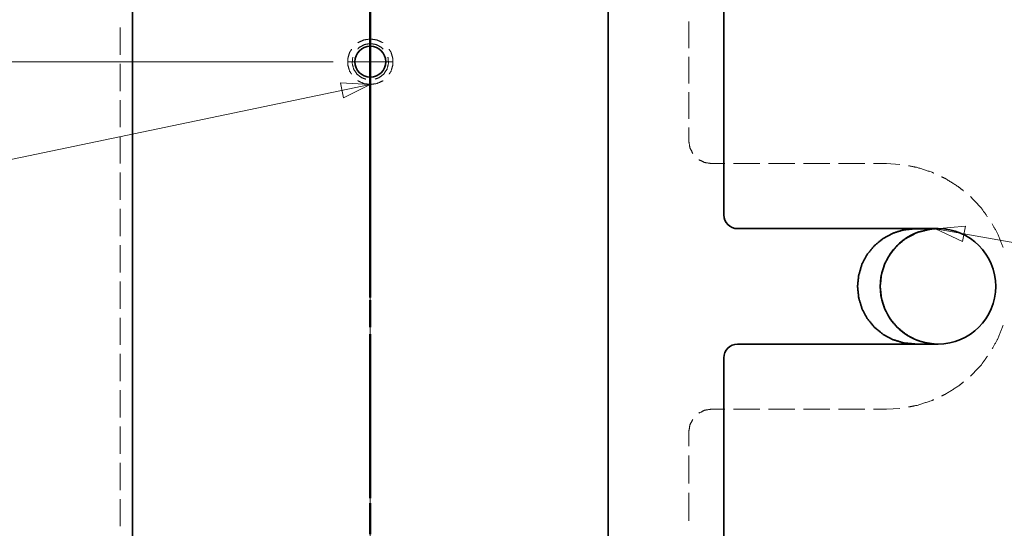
# Model space of a CAD drawing. Header units: millimetres. Extents: x 0 to 1189, y 0 to 841.
# Tile 9 of 28: x 386 to 494, y 452 to 508. Entities that reach past the tile are written whole.
import ezdxf

# ---------------------------------------------------------------- set-up
doc = ezdxf.new("R2010")
doc.units = ezdxf.units.MM
doc.layers.add('1', color=7, linetype='Continuous')

msp = doc.modelspace()

# ---------------------------------------------------------------- linework, layer by layer
at = {"layer": '1', "color": 4, "linetype": 'Continuous', "lineweight": 13}
for p, q in [((424.42, 232.68), (424.42, 653.52)), ((420.34, 503.05), (276.92, 503.05))]:
    msp.add_line(p, q, dxfattribs=at)
at = {"layer": '1', "color": 253, "linetype": 'Continuous', "lineweight": 35}
for p, q in [((398.27, 570.75), (398.27, 326.04)), ((463.27, 486.2), (463.27, 570.75)), ((450.57, 426.04), (450.57, 516.65)), ((464.77, 484.7), (486.82, 484.7)), ((486.54, 484.69), (484.32, 484.69)), ((484.72, 484.34), (484.7, 484.33)), ((464.77, 472), (486.82, 472)), ((484.32, 472.01), (486.54, 472.01)), ((484.7, 472.37), (484.71, 472.36)), ((463.27, 386.45), (463.27, 470.5))]:
    msp.add_line(p, q, dxfattribs=at)
at = {"layer": '1', "color": 1, "linetype": 'Continuous', "lineweight": 50}
for p, q in [((424.42, 509.45), (424.42, 502.18)), ((424.42, 504.57), (424.42, 507.54)), ((424.42, 500.61), (424.42, 503.58)), ((424.42, 501.37), (424.42, 498.94)), ((424.42, 481.8), (424.42, 499.62)), ((424.42, 498.14), (424.42, 495.71)), ((424.42, 494.9), (424.42, 480.36)), ((424.42, 477.84), (424.42, 480.81)), ((424.42, 479.55), (424.42, 477.13)), ((424.42, 473.88), (424.42, 476.85)), ((424.42, 476.32), (424.42, 473.9)), ((424.42, 473.09), (424.42, 465.82)), ((424.42, 455.07), (424.42, 472.89)), ((424.42, 465.82), (424.42, 458.55)), ((424.42, 457.75), (424.42, 455.32)), ((424.42, 454.52), (424.42, 452.1)), ((424.42, 451.11), (424.42, 454.08))]:
    msp.add_line(p, q, dxfattribs=at)
at = {"layer": '1', "color": 251, "linetype": 'Continuous', "lineweight": 13}
for p, q in [((396.92, 506.81), (396.92, 503.82)), ((459.42, 504.55), (459.42, 507.47)), ((459.42, 500.67), (459.42, 503.58)), ((396.92, 502.82), (396.92, 499.83)), ((459.42, 496.78), (459.42, 499.69)), ((396.92, 498.83), (396.92, 495.84)), ((459.42, 494.35), (459.42, 495.81)), ((396.92, 494.84), (396.92, 491.85)), ((463.37, 491.85), (461.92, 491.85)), ((467.22, 491.85), (464.33, 491.85)), ((471.07, 491.85), (468.18, 491.85)), ((474.92, 491.85), (472.03, 491.85)), ((478.77, 491.85), (475.88, 491.85)), ((481.17, 491.85), (479.73, 491.85)), ((482.62, 491.76), (481.17, 491.85)), ((396.92, 490.86), (396.92, 487.87)), ((396.92, 486.87), (396.92, 483.88)), ((396.92, 482.88), (396.92, 479.89)), ((396.92, 478.89), (396.92, 475.9)), ((396.92, 474.91), (396.92, 471.92)), ((396.92, 470.92), (396.92, 467.93)), ((396.92, 466.93), (396.92, 463.94)), ((461.92, 464.85), (463.37, 464.85)), ((464.33, 464.85), (467.22, 464.85)), ((468.18, 464.85), (471.07, 464.85)), ((472.03, 464.85), (474.92, 464.85)), ((475.88, 464.85), (478.77, 464.85)), ((479.73, 464.85), (481.17, 464.85)), ((481.17, 464.85), (482.62, 464.94)), ((396.92, 462.94), (396.92, 459.95)), ((459.42, 460.8), (459.42, 462.35)), ((396.92, 458.96), (396.92, 455.96)), ((459.42, 456.68), (459.42, 459.77)), ((459.42, 452.56), (459.42, 455.65)), ((396.92, 454.97), (396.92, 451.98))]:
    msp.add_line(p, q, dxfattribs=at)
at = {"layer": '1', "color": 30, "linetype": 'Continuous', "lineweight": 13}
for p, q in [((424.42, 500.55), (424.42, 505.55)), ((421.92, 503.05), (426.92, 503.05))]:
    msp.add_line(p, q, dxfattribs=at)
at = {"layer": '1', "color": 7, "linetype": 'Continuous', "lineweight": 13}
for p, q in [((284.44, 471.36), (424.42, 500.55)), ((421.14, 500.73), (421.49, 499.07)), ((424.42, 500.55), (421.14, 500.73)), ((421.49, 499.07), (424.42, 500.55)), ((489.82, 484.97), (486.54, 484.69)), ((489.52, 483.3), (489.82, 484.97)), ((486.54, 484.69), (489.52, 483.3)), ((554.57, 472.54), (486.54, 484.69))]:
    msp.add_line(p, q, dxfattribs=at)
at = {"layer": '1', "color": 253, "linetype": 'Continuous', "lineweight": 35}
msp.add_circle((424.42, 503.05), 1.7, dxfattribs=at)
for centre, radius, start, end in [((464.77, 486.2), 1.5, 180, 270), ((486.82, 478.35), 6.35, 109.551, 250.449), ((486.82, 478.35), 6.35, 90, 92.5423), ((486.82, 478.35), 6.35, 270, 90), ((464.77, 470.5), 1.5, 90, 180), ((486.82, 478.35), 6.35, 267.4577, 270)]:
    msp.add_arc(centre, radius, start, end, dxfattribs=at)
at = {"layer": '1', "color": 251, "linetype": 'Continuous', "lineweight": 13}
for points, knots in [([(424.42, 505.55), (423.72, 505.45), (423.07, 505.15), (423.04, 505.12)], [0, 0, 0.484844, 0.969706, 1, 1]), ([(425.81, 505.12), (425.78, 505.15), (425.13, 505.45), (424.42, 505.55)], [0, 0, 0.030294, 0.515156, 1, 1]), ([(422.37, 504.42), (422.15, 504.09), (421.95, 503.4), (421.95, 502.69), (422.15, 502.01), (422.37, 501.67)], [0, 0, 0.136368, 0.37879, 0.62121, 0.863632, 1, 1]), ([(424.42, 505.05), (423.77, 504.94), (423.2, 504.62), (423.03, 504.44)], [0, 0, 0.421066, 0.842116, 1, 1]), ([(425.82, 504.44), (425.65, 504.62), (425.07, 504.94), (424.42, 505.05)], [0, 0, 0.157903, 0.578957, 1, 1]), ([(426.48, 501.67), (426.7, 502.01), (426.9, 502.69), (426.9, 503.4), (426.7, 504.09), (426.48, 504.42)], [0, 0, 0.136362, 0.378789, 0.621211, 0.863638, 1, 1]), ([(422.5, 503.56), (422.49, 503.54), (422.43, 502.88), (422.59, 502.24), (422.95, 501.69), (423.47, 501.29), (423.91, 501.14)], [0, 0, 0.008778, 0.219301, 0.429825, 0.640355, 0.850869, 1, 1]), ([(424.94, 501.14), (425.38, 501.29), (425.9, 501.69), (426.26, 502.24), (426.42, 502.88), (426.36, 503.54), (426.35, 503.56)], [0, 0, 0.14912, 0.359647, 0.570179, 0.780702, 0.991227, 1, 1]), ([(423.04, 500.97), (423.07, 500.94), (423.72, 500.65), (424.42, 500.55), (425.13, 500.65), (425.78, 500.94), (425.81, 500.97)], [0, 0, 0.015156, 0.257578, 0.5, 0.742422, 0.984844, 1, 1]), ([(459.86, 492.97), (459.55, 493.58), (459.42, 494.35)], [0, 0, 0.466653, 1, 1]), ([(461.92, 491.85), (461.15, 491.97), (460.54, 492.28)], [0, 0, 0.533347, 1, 1]), ([(486.34, 490.81), (486.14, 490.9), (484.53, 491.43), (483.57, 491.61)], [0, 0, 0.073327, 0.660005, 1, 1]), ([(489.63, 488.84), (489.11, 489.27), (487.68, 490.18), (487.21, 490.4)], [0, 0, 0.233328, 0.820009, 1, 1]), ([(492.24, 486.03), (491.58, 486.95), (490.42, 488.19), (490.37, 488.23)], [0, 0, 0.393334, 0.980003, 1, 1]), ([(493.98, 482.61), (493.39, 484.1), (492.77, 485.23)], [0, 0, 0.553324, 1, 1]), ([(492.77, 471.47), (493.39, 472.6), (493.98, 474.09)], [0, 0, 0.446676, 1, 1]), ([(490.37, 468.47), (490.42, 468.51), (491.58, 469.74), (492.24, 470.66)], [0, 0, 0.019997, 0.606659, 1, 1]), ([(487.21, 466.3), (487.68, 466.52), (489.11, 467.43), (489.63, 467.86)], [0, 0, 0.179996, 0.766664, 1, 1]), ([(483.57, 465.09), (484.53, 465.27), (486.14, 465.8), (486.34, 465.89)], [0, 0, 0.339996, 0.926667, 1, 1]), ([(460.54, 464.42), (461.15, 464.73), (461.92, 464.85)], [0, 0, 0.466662, 1, 1]), ([(459.42, 462.35), (459.55, 463.12), (459.86, 463.73)], [0, 0, 0.533333, 1, 1])]:
    msp.add_open_spline(points, degree=1, knots=knots, dxfattribs=at)
at = {"layer": '1', "color": 253, "linetype": 'Continuous', "lineweight": 35}
for points, knots in [([(484.32, 472.01), (483.08, 472.13), (481.89, 472.49), (480.79, 473.07), (479.83, 473.86), (479.04, 474.82), (478.46, 475.92), (478.1, 477.11), (477.97, 478.35), (478.1, 479.59), (478.46, 480.78), (479.04, 481.87), (479.83, 482.83), (480.79, 483.62), (481.89, 484.21), (483.08, 484.57), (484.32, 484.69)], [0, 0, 0.062499, 0.124999, 0.1875, 0.249999, 0.3125, 0.374999, 0.437499, 0.500001, 0.5625, 0.625, 0.6875, 0.750001, 0.812501, 0.875001, 0.937501, 1, 1]), ([(484.7, 484.33), (484.39, 484.22), (483.27, 483.62), (482.3, 482.81), (481.52, 481.86), (480.95, 480.8), (480.59, 479.61), (480.46, 478.35), (480.59, 477.09), (480.95, 475.9), (481.52, 474.84), (482.3, 473.88), (483.27, 473.08), (484.39, 472.48), (484.7, 472.37)], [0, 0, 0.020877, 0.102311, 0.183205, 0.262009, 0.339086, 0.418746, 0.499999, 0.581252, 0.660915, 0.737992, 0.816797, 0.897689, 0.979124, 1, 1]), ([(486.54, 484.69), (486.53, 484.69), (486.51, 484.69), (486.47, 484.69), (486.39, 484.68), (486.03, 484.65), (484.72, 484.34)], [0, 0, 0.005596, 0.0183, 0.037495, 0.081617, 0.273501, 1, 1]), ([(484.71, 472.36), (485.47, 472.15), (486.24, 472.03), (486.35, 472.02), (486.46, 472.01), (486.5, 472.01), (486.53, 472.01), (486.54, 472.01), (486.54, 472.01)], [0, 0, 0.420954, 0.83984, 0.897191, 0.955356, 0.97807, 0.993621, 0.999801, 1, 1])]:
    msp.add_open_spline(points, degree=1, knots=knots, dxfattribs=at)

doc.saveas('drawing.dxf')
